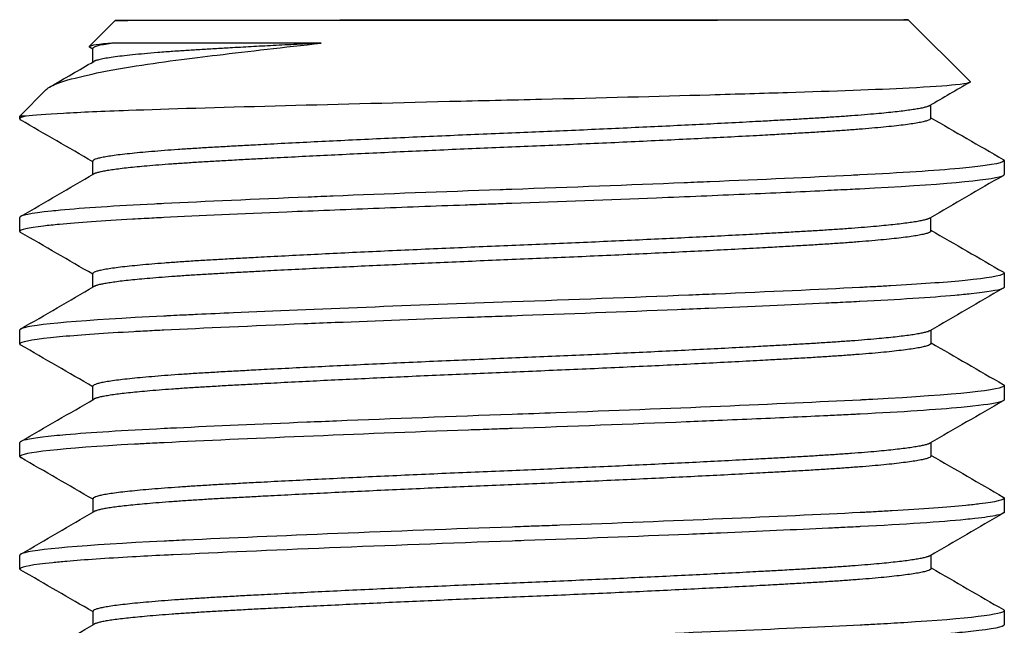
# Model space of a CAD drawing. Extents: x 1 to 669, y 0 to 417.
# Tile 16 of 256: x 61.413 to 61.85, y 260.722 to 260.991. Entities that reach past the tile are written whole.
import ezdxf

# ---------------------------------------------------------------- set-up
doc = ezdxf.new("R2010")
doc.units = 0
doc.header["$LTSCALE"] = 12
doc.header["$MEASUREMENT"] = 0
doc.layers.add('X', color=1, linetype='CONTINUOUS')

msp = doc.modelspace()

# ---------------------------------------------------------------- linework, layer by layer
at = {"layer": 'X'}
for p, q in [((61.45518, 260.99076), (61.44359, 260.97915)), ((61.80768, 260.99099), (61.83513, 260.96357)), ((61.44516, 260.97799), (61.44371, 260.97883)), ((61.44516, 260.97226), (61.44516, 260.97825)), ((61.42451, 260.96005), (61.4127, 260.94823)), ((61.81773, 260.94725), (61.81773, 260.95321)), ((61.41271, 260.94698), (61.4127, 260.94823)), ((61.4452, 260.92226), (61.44519, 260.92825)), ((61.85022, 260.92852), (61.85022, 260.92227)), ((61.41274, 260.89698), (61.41273, 260.90323)), ((61.81776, 260.89725), (61.81776, 260.90321)), ((61.44523, 260.87226), (61.44523, 260.87825)), ((61.85025, 260.87852), (61.85025, 260.87227)), ((61.41277, 260.84698), (61.41277, 260.85323)), ((61.81779, 260.84725), (61.81779, 260.85321)), ((61.44526, 260.82226), (61.44526, 260.82825)), ((61.85028, 260.82852), (61.85029, 260.82227)), ((61.4128, 260.79698), (61.4128, 260.80323)), ((61.81783, 260.79725), (61.81782, 260.80321)), ((61.4453, 260.77226), (61.44529, 260.77825)), ((61.85032, 260.77852), (61.85032, 260.77227)), ((61.41284, 260.74698), (61.41283, 260.75323)), ((61.81786, 260.74725), (61.81786, 260.75321)), ((61.44533, 260.72226), (61.44532, 260.72825)), ((61.85035, 260.72852), (61.85035, 260.72227))]:
    msp.add_line(p, q, dxfattribs=at)
for centre, major_axis, ratio, start_param, end_param in [((61.63143, 260.99087), (-0.17625, -0.00011), 0.000834, -3.141593, 3.141592), ((61.63169, 260.95025), (0.21899, 0.00327), 0.033631, 2.980179, 3.14111)]:
    msp.add_ellipse(centre, major_axis=major_axis, ratio=ratio, start_param=start_param, end_param=end_param, dxfattribs=at)
at = {"layer": 'X', "extrusion": (2.42581e-16, 3.71754e-14, -1)}
msp.add_ellipse((61.63143, 260.98085), major_axis=(-0.18627, -0.00012), ratio=0.000834, start_param=-1.098531, end_param=-0.313133, dxfattribs=at)
at = {"layer": 'X', "extrusion": (1.9135e-16, 4.26636e-14, -1)}
msp.add_ellipse((61.63145, 260.94837), major_axis=(-0.21875, -0.00014), ratio=0.000834, start_param=-0.161022, end_param=0.000001, dxfattribs=at)
at = {"layer": 'X', "extrusion": (2.22628e-16, -1.07593e-23, -1)}
msp.add_ellipse((61.63145, 260.94837), major_axis=(-0.21875, -0.00014), ratio=0.000834, start_param=0.000001, end_param=0.000834, dxfattribs=at)
at = {"layer": 'X'}
for points, knots in [([(61.42451, 260.96005), (61.42547, 260.96102), (61.42733, 260.96199), (61.43641, 260.96529), (61.4472, 260.9677), (61.4753, 260.9723), (61.48952, 260.97407), (61.51455, 260.97705), (61.53012, 260.97882), (61.5467, 260.98066)], [0, 0, 0, 0, 0.0525016, 0.0525016, 0.1696957, 0.1696957, 0.2757597, 0.2757597, 0.411949, 0.411949, 0.411949, 0.411949]), ([(61.45422, 260.98069), (61.44774, 260.98016), (61.44416, 260.97965), (61.4435, 260.97908), (61.44348, 260.97896), (61.44371, 260.97883)], [2.5236603, 2.5236603, 2.5236603, 2.5236603, 3.0141271, 3.0141271, 3.1122649, 3.1122649, 3.1122649, 3.1122649]), ([(61.83514, 260.96356), (61.83543, 260.96326), (61.83481, 260.96277), (61.82413, 260.96165), (61.81718, 260.96117), (61.79336, 260.95993), (61.77436, 260.95928), (61.74317, 260.95829), (61.73164, 260.95795), (61.69607, 260.95693), (61.67069, 260.95627), (61.63101, 260.95531), (61.61724, 260.955), (61.57661, 260.95401), (61.55035, 260.95334), (61.50114, 260.95199), (61.479, 260.95137), (61.44949, 260.9503), (61.43978, 260.94988), (61.42444, 260.94903), (61.41887, 260.94861), (61.41553, 260.9482)], [0.000001, 0.000001, 0.000001, 0.000001, 0.161292, 0.161292, 0.282548, 0.282548, 0.477075, 0.477075, 0.579486, 0.579486, 0.77713, 0.77713, 0.880774, 0.880774, 1.087573, 1.087573, 1.304168, 1.304168, 1.442845, 1.442845, 1.581687, 1.581687, 1.581687, 1.581687]), ([(61.84979, 260.92901), (61.85007, 260.92884), (61.85022, 260.92868), (61.85022, 260.92852), (61.85022, 260.92845), (61.85019, 260.92839), (61.85015, 260.92832), (61.84941, 260.92727), (61.84268, 260.92614), (61.83041, 260.92501), (61.81958, 260.92401), (61.80456, 260.92302), (61.78615, 260.9221), (61.78488, 260.92203), (61.78359, 260.92197), (61.78229, 260.9219), (61.76393, 260.92099), (61.74268, 260.92003), (61.71948, 260.91906), (61.71573, 260.91891), (61.71193, 260.91875), (61.70809, 260.91859), (61.6836, 260.91759), (61.65761, 260.91661), (61.63148, 260.91569), (61.62976, 260.91563), (61.62803, 260.91557), (61.62631, 260.91551), (61.60088, 260.91461), (61.57575, 260.91366), (61.55205, 260.9127), (61.54832, 260.91255), (61.54463, 260.9124), (61.54099, 260.91225), (61.51711, 260.91126), (61.49535, 260.9103), (61.4768, 260.90939), (61.47541, 260.90933), (61.47404, 260.90926), (61.47268, 260.90919), (61.45513, 260.9083), (61.44094, 260.90737), (61.43078, 260.90643), (61.42937, 260.9063), (61.42804, 260.90617), (61.42679, 260.90604), (61.4175, 260.90507), (61.41273, 260.90412), (61.41273, 260.90323)], [1.369124, 1.369124, 1.369124, 1.369124, 1.404032, 1.404032, 1.404032, 1.417909, 1.417909, 1.417909, 1.643334, 1.643334, 1.643334, 1.842499, 1.842499, 1.842499, 1.856244, 1.856244, 1.856244, 2.049857, 2.049857, 2.049857, 2.081166, 2.081166, 2.081166, 2.28109, 2.28109, 2.28109, 2.294236, 2.294236, 2.294236, 2.488648, 2.488648, 2.488648, 2.519217, 2.519217, 2.519217, 2.719808, 2.719808, 2.719808, 2.734839, 2.734839, 2.734839, 2.930028, 2.930028, 2.930028, 2.957135, 2.957135, 2.957135, 3.158656, 3.158656, 3.158656, 3.158656]), ([(61.85022, 260.92227), (61.85022, 260.92219), (61.85019, 260.92211), (61.85011, 260.92202), (61.85004, 260.92193), (61.84992, 260.92184), (61.84975, 260.92175), (61.84959, 260.92167), (61.8494, 260.92158), (61.84917, 260.92149), (61.84425, 260.91966), (61.82117, 260.91761), (61.78616, 260.91585), (61.78473, 260.91577), (61.78329, 260.9157), (61.78182, 260.91563), (61.78, 260.91554), (61.77815, 260.91545), (61.77626, 260.91536), (61.77432, 260.91526), (61.77235, 260.91517), (61.77036, 260.91507), (61.76485, 260.91481), (61.75912, 260.91455), (61.75321, 260.91428), (61.74139, 260.91374), (61.72881, 260.9132), (61.71565, 260.91265), (61.70915, 260.91238), (61.7025, 260.91211), (61.69574, 260.91185), (61.67487, 260.91102), (61.65298, 260.9102), (61.63148, 260.90944), (61.62974, 260.90938), (61.628, 260.90932), (61.62625, 260.90926), (61.6239, 260.90917), (61.62155, 260.90909), (61.6192, 260.90901), (61.61637, 260.9089), (61.61356, 260.9088), (61.61074, 260.9087), (61.60383, 260.90845), (61.59697, 260.90819), (61.59017, 260.90794), (61.57657, 260.90742), (61.56324, 260.9069), (61.55036, 260.90638), (61.54394, 260.90612), (61.53762, 260.90586), (61.53145, 260.9056), (61.51124, 260.90475), (61.49264, 260.90391), (61.4768, 260.90314), (61.47536, 260.90307), (61.47393, 260.903), (61.47252, 260.90293), (61.47099, 260.90285), (61.46948, 260.90278), (61.46799, 260.9027), (61.46622, 260.9026), (61.46449, 260.90251), (61.4628, 260.90242), (61.44951, 260.90168), (61.4386, 260.90091), (61.43039, 260.90014), (61.42775, 260.8999), (61.4254, 260.89965), (61.42334, 260.8994), (61.4163, 260.89857), (61.41274, 260.89774), (61.41274, 260.89698)], [63.657498, 63.657498, 63.657498, 63.657498, 63.67508, 63.67508, 63.67508, 63.694302, 63.694302, 63.694302, 63.712435, 63.712435, 63.712435, 64.095863, 64.095863, 64.095863, 64.111422, 64.111422, 64.111422, 64.130662, 64.130662, 64.130662, 64.150386, 64.150386, 64.150386, 64.20491, 64.20491, 64.20491, 64.313956, 64.313956, 64.313956, 64.367864, 64.367864, 64.367864, 64.534288, 64.534288, 64.534288, 64.54775, 64.54775, 64.54775, 64.565764, 64.565764, 64.565764, 64.587349, 64.587349, 64.587349, 64.64041, 64.64041, 64.64041, 64.746531, 64.746531, 64.746531, 64.799472, 64.799472, 64.799472, 64.972776, 64.972776, 64.972776, 64.988576, 64.988576, 64.988576, 65.005648, 65.005648, 65.005648, 65.025985, 65.025985, 65.025985, 65.185613, 65.185613, 65.185613, 65.236797, 65.236797, 65.236797, 65.411332, 65.411332, 65.411332, 65.411332]), ([(61.41274, 260.89698), (61.41274, 260.89694), (61.41275, 260.8969), (61.41277, 260.89685), (61.41281, 260.89678), (61.41288, 260.89671), (61.41298, 260.89663), (61.41302, 260.8966), (61.41307, 260.89657), (61.41313, 260.89654)], [63.62416, 63.62416, 63.62416, 63.62416, 63.63381522, 63.63381522, 63.63381522, 63.65037164, 63.65037164, 63.65037164, 63.65749763, 63.65749763, 63.65749763, 63.65749763]), ([(61.84982, 260.87901), (61.8499, 260.87896), (61.84997, 260.87892), (61.85002, 260.87887), (61.85013, 260.87879), (61.8502, 260.8787), (61.85023, 260.87862), (61.85024, 260.87858), (61.85025, 260.87855), (61.85025, 260.87852), (61.85025, 260.8776), (61.84559, 260.87661), (61.8365, 260.87561), (61.835, 260.87545), (61.83338, 260.87529), (61.83165, 260.87512), (61.82347, 260.87434), (61.81276, 260.87357), (61.79983, 260.87283), (61.79768, 260.8727), (61.79546, 260.87258), (61.79318, 260.87246), (61.79154, 260.87237), (61.78987, 260.87228), (61.78816, 260.8722), (61.78751, 260.87216), (61.78685, 260.87213), (61.78618, 260.8721), (61.76765, 260.87116), (61.74589, 260.87017), (61.72202, 260.86917), (61.71813, 260.869), (61.71418, 260.86884), (61.7102, 260.86868), (61.68512, 260.86765), (61.65838, 260.86664), (61.63151, 260.86569), (61.58761, 260.86415), (61.54387, 260.86243), (61.50777, 260.86083), (61.50224, 260.86058), (61.49689, 260.86034), (61.49173, 260.8601), (61.48908, 260.85998), (61.48649, 260.85986), (61.48395, 260.85974), (61.4821, 260.85965), (61.48028, 260.85956), (61.47848, 260.85947), (61.47793, 260.85945), (61.47738, 260.85942), (61.47683, 260.85939), (61.44103, 260.85765), (61.41832, 260.85568), (61.41368, 260.85392), (61.41337, 260.8538), (61.41313, 260.85368), (61.41298, 260.85356), (61.41287, 260.85347), (61.4128, 260.85338), (61.41278, 260.8533), (61.41277, 260.85328), (61.41277, 260.85325), (61.41277, 260.85323)], [4.879662, 4.879662, 4.879662, 4.879662, 4.88911, 4.88911, 4.88911, 4.907318, 4.907318, 4.907318, 4.91453, 4.91453, 4.91453, 5.11366, 5.11366, 5.11366, 5.146498, 5.146498, 5.146498, 5.301557, 5.301557, 5.301557, 5.327423, 5.327423, 5.327423, 5.346064, 5.346064, 5.346064, 5.353244, 5.353244, 5.353244, 5.553634, 5.553634, 5.553634, 5.586292, 5.586292, 5.586292, 5.791829, 5.791829, 5.791829, 6.127524, 6.127524, 6.127524, 6.178907, 6.178907, 6.178907, 6.205233, 6.205233, 6.205233, 6.224379, 6.224379, 6.224379, 6.230289, 6.230289, 6.230289, 6.617547, 6.617547, 6.617547, 6.644117, 6.644117, 6.644117, 6.663586, 6.663586, 6.663586, 6.668625, 6.668625, 6.668625, 6.668625]), ([(61.85025, 260.87227), (61.85025, 260.87223), (61.85025, 260.8722), (61.85024, 260.87217), (61.8502, 260.87207), (61.85012, 260.87197), (61.84998, 260.87187), (61.84982, 260.87176), (61.84961, 260.87165), (61.84932, 260.87154), (61.84747, 260.8708), (61.84284, 260.87004), (61.83557, 260.86926), (61.83342, 260.86903), (61.83103, 260.86881), (61.82843, 260.86858), (61.81776, 260.86764), (61.80334, 260.86671), (61.78619, 260.86585), (61.78607, 260.86584), (61.78596, 260.86583), (61.78584, 260.86583), (61.78429, 260.86575), (61.78271, 260.86567), (61.7811, 260.86559), (61.77784, 260.86543), (61.77448, 260.86527), (61.77105, 260.86511), (61.75528, 260.86435), (61.73775, 260.86357), (61.71897, 260.86279), (61.71435, 260.8626), (61.70965, 260.8624), (61.70489, 260.86221), (61.68131, 260.86126), (61.65631, 260.86031), (61.63151, 260.85944), (61.63103, 260.85942), (61.63054, 260.85941), (61.63005, 260.85939), (61.62811, 260.85932), (61.62616, 260.85925), (61.6242, 260.85918), (61.61993, 260.85903), (61.61566, 260.85888), (61.61141, 260.85872), (61.59137, 260.85799), (61.57168, 260.85724), (61.55289, 260.85648), (61.54821, 260.85629), (61.54359, 260.8561), (61.53904, 260.85592), (61.5159, 260.85496), (61.49474, 260.85401), (61.47684, 260.85314), (61.47658, 260.85313), (61.47632, 260.85312), (61.47607, 260.85311), (61.47455, 260.85303), (61.47303, 260.85296), (61.47155, 260.85288), (61.46874, 260.85274), (61.46602, 260.85259), (61.46338, 260.85245), (61.45062, 260.85174), (61.44001, 260.85101), (61.43186, 260.85027), (61.4299, 260.8501), (61.42809, 260.84992), (61.42643, 260.84975), (61.41739, 260.84879), (61.41277, 260.84785), (61.41277, 260.84698)], [60.146145, 60.146145, 60.146145, 60.146145, 60.1531, 60.1531, 60.1531, 60.174335, 60.174335, 60.174335, 60.197653, 60.197653, 60.197653, 60.352176, 60.352176, 60.352176, 60.397878, 60.397878, 60.397878, 60.585098, 60.585098, 60.585098, 60.586344, 60.586344, 60.586344, 60.603229, 60.603229, 60.603229, 60.637386, 60.637386, 60.637386, 60.794249, 60.794249, 60.794249, 60.832869, 60.832869, 60.832869, 61.024143, 61.024143, 61.024143, 61.027888, 61.027888, 61.027888, 61.04283, 61.04283, 61.04283, 61.075544, 61.075544, 61.075544, 61.229749, 61.229749, 61.229749, 61.268137, 61.268137, 61.268137, 61.463282, 61.463282, 61.463282, 61.466079, 61.466079, 61.466079, 61.482735, 61.482735, 61.482735, 61.514259, 61.514259, 61.514259, 61.667193, 61.667193, 61.667193, 61.703801, 61.703801, 61.703801, 61.902519, 61.902519, 61.902519, 61.902519]), ([(61.41277, 260.84698), (61.41277, 260.84697), (61.41277, 260.84697), (61.41277, 260.84696), (61.41278, 260.84688), (61.41282, 260.8468), (61.4129, 260.84673), (61.41296, 260.84666), (61.41305, 260.8466), (61.41316, 260.84654)], [60.1128612, 60.1128612, 60.1128612, 60.1128612, 60.11448477, 60.11448477, 60.11448477, 60.13215151, 60.13215151, 60.13215151, 60.14614486, 60.14614486, 60.14614486, 60.14614486]), ([(61.84985, 260.82901), (61.84996, 260.82894), (61.85005, 260.82888), (61.85012, 260.82882), (61.8502, 260.82874), (61.85025, 260.82867), (61.85027, 260.8286), (61.85028, 260.82857), (61.85028, 260.82854), (61.85028, 260.82852), (61.85028, 260.82659), (61.82908, 260.82436), (61.7919, 260.82239), (61.79059, 260.82232), (61.78927, 260.82225), (61.78793, 260.82218), (61.78736, 260.82215), (61.78679, 260.82212), (61.78622, 260.8221), (61.75041, 260.8203), (61.70157, 260.81823), (61.65095, 260.81639), (61.6445, 260.81615), (61.63799, 260.81592), (61.63154, 260.81569), (61.60506, 260.81476), (61.57846, 260.81376), (61.55355, 260.81276), (61.54909, 260.81258), (61.54469, 260.8124), (61.54036, 260.81222), (61.51909, 260.81134), (61.4995, 260.81048), (61.48235, 260.80966), (61.4806, 260.80957), (61.47887, 260.80949), (61.47719, 260.80941), (61.47708, 260.8094), (61.47697, 260.8094), (61.47687, 260.80939), (61.4589, 260.80852), (61.444, 260.80758), (61.43321, 260.80664), (61.43135, 260.80648), (61.42962, 260.80632), (61.42801, 260.80616), (61.42048, 260.8054), (61.41569, 260.80465), (61.41376, 260.80394), (61.41338, 260.80379), (61.4131, 260.80365), (61.41295, 260.80351), (61.41286, 260.80343), (61.41281, 260.80335), (61.4128, 260.80327), (61.4128, 260.80325), (61.4128, 260.80324), (61.4128, 260.80323)], [8.385979, 8.385979, 8.385979, 8.385979, 8.399349, 8.399349, 8.399349, 8.41461, 8.41461, 8.41461, 8.420775, 8.420775, 8.420775, 8.837702, 8.837702, 8.837702, 8.852307, 8.852307, 8.852307, 8.858529, 8.858529, 8.858529, 9.246742, 9.246742, 9.246742, 9.296174, 9.296174, 9.296174, 9.499253, 9.499253, 9.499253, 9.535633, 9.535633, 9.535633, 9.714327, 9.714327, 9.714327, 9.732559, 9.732559, 9.732559, 9.733715, 9.733715, 9.733715, 9.928632, 9.928632, 9.928632, 9.962165, 9.962165, 9.962165, 10.118907, 10.118907, 10.118907, 10.15045, 10.15045, 10.15045, 10.168471, 10.168471, 10.168471, 10.171155, 10.171155, 10.171155, 10.171155]), ([(61.85029, 260.82227), (61.85029, 260.82223), (61.85028, 260.8222), (61.85027, 260.82216), (61.85024, 260.82209), (61.85019, 260.82202), (61.85011, 260.82195), (61.84996, 260.82182), (61.84973, 260.82169), (61.8494, 260.82156), (61.84764, 260.82084), (61.84325, 260.8201), (61.83634, 260.81934), (61.83476, 260.81917), (61.83304, 260.819), (61.8312, 260.81882), (61.82031, 260.8178), (61.805, 260.81679), (61.78622, 260.81585), (61.78557, 260.81581), (61.78492, 260.81578), (61.78426, 260.81575), (61.78283, 260.81568), (61.78137, 260.8156), (61.7799, 260.81553), (61.77729, 260.8154), (61.77463, 260.81527), (61.77191, 260.81514), (61.76695, 260.81491), (61.76182, 260.81467), (61.75653, 260.81443), (61.74594, 260.81394), (61.73471, 260.81345), (61.72297, 260.81296), (61.71837, 260.81276), (61.7137, 260.81257), (61.70897, 260.81238), (61.68423, 260.81137), (61.65792, 260.81037), (61.63154, 260.80944), (61.63081, 260.80942), (61.63008, 260.80939), (61.62934, 260.80936), (61.62709, 260.80928), (61.62485, 260.8092), (61.6226, 260.80912), (61.61911, 260.809), (61.61562, 260.80887), (61.61214, 260.80875), (61.56152, 260.80691), (61.51278, 260.80489), (61.47687, 260.80314), (61.47622, 260.80311), (61.47556, 260.80308), (61.47492, 260.80305), (61.47346, 260.80298), (61.47201, 260.8029), (61.4706, 260.80283), (61.46826, 260.80271), (61.46599, 260.80259), (61.46378, 260.80247), (61.43116, 260.80067), (61.4128, 260.79869), (61.4128, 260.79698)], [56.628331, 56.628331, 56.628331, 56.628331, 56.635791, 56.635791, 56.635791, 56.650769, 56.650769, 56.650769, 56.678598, 56.678598, 56.678598, 56.8294, 56.8294, 56.8294, 56.863886, 56.863886, 56.863886, 57.068108, 57.068108, 57.068108, 57.075154, 57.075154, 57.075154, 57.090489, 57.090489, 57.090489, 57.117709, 57.117709, 57.117709, 57.167311, 57.167311, 57.167311, 57.266515, 57.266515, 57.266515, 57.305276, 57.305276, 57.305276, 57.508001, 57.508001, 57.508001, 57.513631, 57.513631, 57.513631, 57.530853, 57.530853, 57.530853, 57.557686, 57.557686, 57.557686, 57.948013, 57.948013, 57.948013, 57.955112, 57.955112, 57.955112, 57.971169, 57.971169, 57.971169, 57.997625, 57.997625, 57.997625, 58.388146, 58.388146, 58.388146, 58.388146]), ([(61.4128, 260.79698), (61.4128, 260.79695), (61.41281, 260.79693), (61.41282, 260.7969), (61.41284, 260.79683), (61.41289, 260.79676), (61.41297, 260.79669), (61.41303, 260.79664), (61.4131, 260.79659), (61.41319, 260.79654)], [56.59500385, 56.59500385, 56.59500385, 56.59500385, 56.60125824, 56.60125824, 56.60125824, 56.6167136, 56.6167136, 56.6167136, 56.62833072, 56.62833072, 56.62833072, 56.62833072]), ([(61.84989, 260.77901), (61.84994, 260.77897), (61.84999, 260.77894), (61.85003, 260.77891), (61.85016, 260.77882), (61.85025, 260.77873), (61.85029, 260.77863), (61.85031, 260.77859), (61.85032, 260.77856), (61.85032, 260.77852), (61.85032, 260.7777), (61.84663, 260.77683), (61.83937, 260.77594), (61.83755, 260.77572), (61.83551, 260.77549), (61.83327, 260.77527), (61.82504, 260.77446), (61.81401, 260.77365), (61.80051, 260.77286), (61.79819, 260.77273), (61.7958, 260.7726), (61.79333, 260.77246), (61.79191, 260.77239), (61.79047, 260.77231), (61.78902, 260.77224), (61.7881, 260.77219), (61.78718, 260.77214), (61.78625, 260.7721), (61.75107, 260.77033), (61.70279, 260.76828), (61.6528, 260.76645), (61.64974, 260.76634), (61.64667, 260.76623), (61.64359, 260.76612), (61.64127, 260.76604), (61.63893, 260.76595), (61.63662, 260.76587), (61.63493, 260.76581), (61.63325, 260.76575), (61.63157, 260.76569), (61.57907, 260.76385), (61.52592, 260.76171), (61.48622, 260.75984), (61.48447, 260.75976), (61.48275, 260.75968), (61.48107, 260.7596), (61.47966, 260.75953), (61.47827, 260.75946), (61.4769, 260.75939), (61.44171, 260.75768), (61.41866, 260.75571), (61.41384, 260.75395), (61.41353, 260.75384), (61.41329, 260.75373), (61.41312, 260.75362), (61.41301, 260.75354), (61.41293, 260.75346), (61.41288, 260.75339), (61.41285, 260.75333), (61.41283, 260.75328), (61.41283, 260.75323)], [11.885172, 11.885172, 11.885172, 11.885172, 11.891654, 11.891654, 11.891654, 11.911496, 11.911496, 11.911496, 11.919974, 11.919974, 11.919974, 12.096766, 12.096766, 12.096766, 12.140967, 12.140967, 12.140967, 12.302965, 12.302965, 12.302965, 12.330821, 12.330821, 12.330821, 12.346844, 12.346844, 12.346844, 12.356964, 12.356964, 12.356964, 12.739816, 12.739816, 12.739816, 12.763248, 12.763248, 12.763248, 12.780971, 12.780971, 12.780971, 12.793875, 12.793875, 12.793875, 13.198077, 13.198077, 13.198077, 13.215814, 13.215814, 13.215814, 13.230713, 13.230713, 13.230713, 13.614077, 13.614077, 13.614077, 13.638588, 13.638588, 13.638588, 13.65572, 13.65572, 13.65572, 13.667481, 13.667481, 13.667481, 13.667481]), ([(61.85032, 260.77227), (61.85032, 260.77224), (61.85031, 260.77221), (61.85031, 260.77218), (61.85028, 260.7721), (61.85022, 260.77202), (61.85012, 260.77194), (61.84972, 260.77159), (61.84868, 260.77124), (61.84703, 260.77088), (61.84484, 260.77041), (61.84158, 260.76993), (61.83727, 260.76944), (61.83596, 260.76929), (61.83454, 260.76915), (61.83304, 260.769), (61.82207, 260.76792), (61.80617, 260.76685), (61.78625, 260.76585), (61.78564, 260.76582), (61.78503, 260.76578), (61.78441, 260.76575), (61.78278, 260.76567), (61.78113, 260.76559), (61.77945, 260.76551), (61.77707, 260.76539), (61.77465, 260.76527), (61.77218, 260.76516), (61.75758, 260.76446), (61.74143, 260.76373), (61.72413, 260.763), (61.7195, 260.76281), (61.71477, 260.76261), (61.70999, 260.76242), (61.68665, 260.76146), (61.66194, 260.76052), (61.63693, 260.75963), (61.63515, 260.75957), (61.63336, 260.7595), (61.63158, 260.75944), (61.57598, 260.75749), (61.52112, 260.75526), (61.48086, 260.75333), (61.47952, 260.75327), (61.4782, 260.75321), (61.4769, 260.75314), (61.47195, 260.7529), (61.46725, 260.75266), (61.46281, 260.75241), (61.45119, 260.75176), (61.44137, 260.75109), (61.43359, 260.75042), (61.43134, 260.75023), (61.42926, 260.75003), (61.42737, 260.74984), (61.41845, 260.74892), (61.41356, 260.74802), (61.41291, 260.74718), (61.41286, 260.74711), (61.41284, 260.74705), (61.41284, 260.74698)], [53.103496, 53.103496, 53.103496, 53.103496, 53.109644, 53.109644, 53.109644, 53.12728, 53.12728, 53.12728, 53.200921, 53.200921, 53.200921, 53.298345, 53.298345, 53.298345, 53.328007, 53.328007, 53.328007, 53.544267, 53.544267, 53.544267, 53.550879, 53.550879, 53.550879, 53.568389, 53.568389, 53.568389, 53.593178, 53.593178, 53.593178, 53.739911, 53.739911, 53.739911, 53.779254, 53.779254, 53.779254, 53.971435, 53.971435, 53.971435, 53.985137, 53.985137, 53.985137, 54.411765, 54.411765, 54.411765, 54.425905, 54.425905, 54.425905, 54.479628, 54.479628, 54.479628, 54.620207, 54.620207, 54.620207, 54.660812, 54.660812, 54.660812, 54.851896, 54.851896, 54.851896, 54.866541, 54.866541, 54.866541, 54.866541]), ([(61.84992, 260.72901), (61.85, 260.72896), (61.85006, 260.72892), (61.85012, 260.72887), (61.85027, 260.72875), (61.85035, 260.72863), (61.85035, 260.72852), (61.85035, 260.72686), (61.83442, 260.72493), (61.80568, 260.72317), (61.80193, 260.72294), (61.79794, 260.72271), (61.7938, 260.72249), (61.79134, 260.72235), (61.78884, 260.72222), (61.78628, 260.7221), (61.75453, 260.7205), (61.71169, 260.71866), (61.6668, 260.71697), (61.66162, 260.71678), (61.6564, 260.71658), (61.65115, 260.71639), (61.64834, 260.71629), (61.64552, 260.71619), (61.64271, 260.71609), (61.63899, 260.71595), (61.63529, 260.71582), (61.63161, 260.71569), (61.58403, 260.71402), (61.5354, 260.71209), (61.4973, 260.71035), (61.495, 260.71025), (61.49272, 260.71014), (61.49049, 260.71004), (61.48576, 260.70982), (61.48124, 260.7096), (61.47693, 260.70939), (61.44591, 260.70789), (61.424, 260.70616), (61.41623, 260.70457), (61.41533, 260.70438), (61.41461, 260.7042), (61.41407, 260.70402), (61.41379, 260.70393), (61.41355, 260.70383), (61.41336, 260.70374), (61.41303, 260.70356), (61.41286, 260.7034), (61.41286, 260.70323)], [15.379007, 15.379007, 15.379007, 15.379007, 15.38833, 15.38833, 15.38833, 15.413937, 15.413937, 15.413937, 15.775312, 15.775312, 15.775312, 15.822529, 15.822529, 15.822529, 15.850417, 15.850417, 15.850417, 16.19693, 16.19693, 16.19693, 16.236954, 16.236954, 16.236954, 16.258434, 16.258434, 16.258434, 16.286852, 16.286852, 16.286852, 16.654017, 16.654017, 16.654017, 16.676242, 16.676242, 16.676242, 16.723245, 16.723245, 16.723245, 17.061828, 17.061828, 17.061828, 17.100957, 17.100957, 17.100957, 17.121788, 17.121788, 17.121788, 17.1596, 17.1596, 17.1596, 17.1596]), ([(61.85035, 260.72227), (61.85035, 260.72131), (61.84532, 260.72028), (61.8355, 260.71925), (61.83394, 260.71908), (61.83227, 260.71892), (61.83049, 260.71875), (61.82045, 260.71783), (61.80685, 260.71691), (61.79022, 260.71605), (61.78893, 260.71598), (61.78761, 260.71591), (61.78629, 260.71585), (61.76728, 260.71489), (61.7448, 260.71387), (61.72014, 260.71284), (61.7162, 260.71267), (61.7122, 260.71251), (61.70816, 260.71234), (61.68557, 260.71142), (61.66172, 260.71051), (61.63757, 260.70965), (61.63558, 260.70958), (61.63359, 260.70951), (61.63161, 260.70944), (61.60486, 260.7085), (61.57813, 260.7075), (61.55306, 260.70648), (61.54888, 260.70632), (61.54476, 260.70615), (61.5407, 260.70598), (61.51701, 260.705), (61.49531, 260.70404), (61.47693, 260.70314), (61.46008, 260.70233), (61.446, 260.70145), (61.43542, 260.70057), (61.43246, 260.70033), (61.42977, 260.70008), (61.42737, 260.69983), (61.41864, 260.69894), (61.41378, 260.69805), (61.41298, 260.69722), (61.41291, 260.69714), (61.41287, 260.69706), (61.41287, 260.69698)], [49.582932, 49.582932, 49.582932, 49.582932, 49.790605, 49.790605, 49.790605, 49.82349, 49.82349, 49.82349, 50.008531, 50.008531, 50.008531, 50.022935, 50.022935, 50.022935, 50.22945, 50.22945, 50.22945, 50.26251, 50.26251, 50.26251, 50.447595, 50.447595, 50.447595, 50.462819, 50.462819, 50.462819, 50.668487, 50.668487, 50.668487, 50.702741, 50.702741, 50.702741, 50.902586, 50.902586, 50.902586, 51.085864, 51.085864, 51.085864, 51.137172, 51.137172, 51.137172, 51.324089, 51.324089, 51.324089, 51.342238, 51.342238, 51.342238, 51.342238])]:
    msp.add_open_spline(points, degree=3, knots=knots, dxfattribs=at)
msp.add_rational_spline([(61.45422, 260.98069), (61.44516, 260.97942), (61.44516, 260.97825)], [0.963463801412, 0.969555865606, 0.99999989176], degree=2, dxfattribs=at)
for points, weights, knots in [([(61.5467, 260.98066), (61.52051, 260.97937), (61.49972, 260.97818), (61.45052, 260.97537), (61.44563, 260.97253)], [0.963463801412, 0.969555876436, 1, 0.930841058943, 0.987350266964], [0.02738127, 0.02738127, 0.02738127, 0.029761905, 0.029761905, 0.035169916, 0.035169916, 0.035169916]), ([(61.81722, 260.95292), (61.81215, 260.94998), (61.76317, 260.9471), (61.70861, 260.94389), (61.63146, 260.94072)], [0.986878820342, 0.931130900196, 1, 0.923879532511, 1], [0.06009084, 0.06009084, 0.06009084, 0.06547619, 0.06547619, 0.07142857, 0.07142857, 0.07142857]), ([(61.81773, 260.94725), (61.81773, 260.94406), (61.76317, 260.94085), (61.70862, 260.93764), (61.63146, 260.93447)], [1, 0.923879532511, 1, 0.923879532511, 1], [0.05952381, 0.05952381, 0.05952381, 0.06547619, 0.06547619, 0.07142857, 0.07142857, 0.07142857]), ([(61.63146, 260.94072), (61.5543, 260.93754), (61.49975, 260.93443), (61.44519, 260.93131), (61.44519, 260.92825)], [1, 0.923879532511, 1, 0.923879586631, 0.999999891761], [0.07142857, 0.07142857, 0.07142857, 0.07738095, 0.07738095, 0.08333333, 0.08333333, 0.08333333]), ([(61.63146, 260.93447), (61.55431, 260.93129), (61.49975, 260.92818), (61.45056, 260.92537), (61.44566, 260.92253)], [1, 0.923879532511, 1, 0.930841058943, 0.987350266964], [0.07142857, 0.07142857, 0.07142857, 0.07738095, 0.07738095, 0.08278896, 0.08278896, 0.08278896]), ([(61.81726, 260.90292), (61.81218, 260.89998), (61.7632, 260.8971), (61.70865, 260.89389), (61.63149, 260.89072)], [0.986878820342, 0.931130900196, 1, 0.923879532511, 1], [0.10770989, 0.10770989, 0.10770989, 0.11309524, 0.11309524, 0.11904762, 0.11904762, 0.11904762]), ([(61.81776, 260.89725), (61.81776, 260.89406), (61.76321, 260.89085), (61.70865, 260.88764), (61.6315, 260.88447)], [1, 0.923879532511, 1, 0.923879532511, 1], [0.10714286, 0.10714286, 0.10714286, 0.11309524, 0.11309524, 0.11904762, 0.11904762, 0.11904762]), ([(61.63149, 260.89072), (61.55434, 260.88754), (61.49978, 260.88443), (61.44522, 260.88131), (61.44523, 260.87825)], [1, 0.923879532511, 1, 0.923879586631, 0.999999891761], [0.11904762, 0.11904762, 0.11904762, 0.125, 0.125, 0.13095238, 0.13095238, 0.13095238]), ([(61.6315, 260.88447), (61.55434, 260.88129), (61.49978, 260.87818), (61.45059, 260.87537), (61.44569, 260.87253)], [1, 0.923879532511, 1, 0.930841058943, 0.987350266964], [0.11904762, 0.11904762, 0.11904762, 0.125, 0.125, 0.13040801, 0.13040801, 0.13040801]), ([(61.81729, 260.85292), (61.81221, 260.84998), (61.76324, 260.8471), (61.70868, 260.84389), (61.63152, 260.84072)], [0.986878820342, 0.931130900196, 1, 0.923879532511, 1], [0.15532894, 0.15532894, 0.15532894, 0.16071429, 0.16071429, 0.16666667, 0.16666667, 0.16666667]), ([(61.81779, 260.84725), (61.8178, 260.84406), (61.76324, 260.84085), (61.70868, 260.83764), (61.63153, 260.83447)], [1, 0.923879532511, 1, 0.923879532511, 1], [0.1547619, 0.1547619, 0.1547619, 0.16071429, 0.16071429, 0.16666667, 0.16666667, 0.16666667]), ([(61.63152, 260.84072), (61.55437, 260.83754), (61.49981, 260.83443), (61.44526, 260.83131), (61.44526, 260.82825)], [1, 0.923879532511, 1, 0.923879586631, 0.999999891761], [0.16666667, 0.16666667, 0.16666667, 0.17261905, 0.17261905, 0.17857142, 0.17857142, 0.17857142]), ([(61.63153, 260.83447), (61.55437, 260.83129), (61.49982, 260.82818), (61.45062, 260.82537), (61.44572, 260.82253)], [1, 0.923879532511, 1, 0.930841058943, 0.987350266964], [0.16666667, 0.16666667, 0.16666667, 0.17261905, 0.17261905, 0.17802706, 0.17802706, 0.17802706]), ([(61.81732, 260.80292), (61.81224, 260.79998), (61.76327, 260.7971), (61.70871, 260.79389), (61.63156, 260.79072)], [0.986878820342, 0.931130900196, 1, 0.923879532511, 1], [0.20294799, 0.20294799, 0.20294799, 0.20833333, 0.20833333, 0.21428571, 0.21428571, 0.21428571]), ([(61.81783, 260.79725), (61.81783, 260.79406), (61.76327, 260.79085), (61.70872, 260.78764), (61.63156, 260.78447)], [1, 0.923879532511, 1, 0.923879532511, 1], [0.20238095, 0.20238095, 0.20238095, 0.20833333, 0.20833333, 0.21428571, 0.21428571, 0.21428571]), ([(61.63156, 260.79072), (61.5544, 260.78754), (61.49985, 260.78443), (61.44529, 260.78131), (61.44529, 260.77825)], [1, 0.923879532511, 1, 0.923879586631, 0.999999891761], [0.21428571, 0.21428571, 0.21428571, 0.2202381, 0.2202381, 0.22619047, 0.22619047, 0.22619047]), ([(61.63156, 260.78447), (61.55441, 260.78129), (61.49985, 260.77818), (61.45065, 260.77537), (61.44576, 260.77253)], [1, 0.923879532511, 1, 0.930841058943, 0.987350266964], [0.21428571, 0.21428571, 0.21428571, 0.2202381, 0.2202381, 0.22564611, 0.22564611, 0.22564611]), ([(61.81735, 260.75292), (61.81228, 260.74998), (61.7633, 260.7471), (61.70874, 260.74389), (61.63159, 260.74072)], [0.986878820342, 0.931130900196, 1, 0.923879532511, 1], [0.25056703, 0.25056703, 0.25056703, 0.25595238, 0.25595238, 0.26190476, 0.26190476, 0.26190476]), ([(61.81786, 260.74725), (61.81786, 260.74406), (61.76331, 260.74085), (61.70875, 260.73764), (61.63159, 260.73447)], [1, 0.923879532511, 1, 0.923879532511, 1], [0.25, 0.25, 0.25, 0.25595238, 0.25595238, 0.26190476, 0.26190476, 0.26190476]), ([(61.63159, 260.74072), (61.55443, 260.73754), (61.49988, 260.73443), (61.44532, 260.73131), (61.44532, 260.72825)], [1, 0.923879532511, 1, 0.923879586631, 0.999999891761], [0.26190476, 0.26190476, 0.26190476, 0.26785714, 0.26785714, 0.27380952, 0.27380952, 0.27380952]), ([(61.63159, 260.73447), (61.55444, 260.73129), (61.49988, 260.72818), (61.45069, 260.72537), (61.44579, 260.72253)], [1, 0.923879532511, 1, 0.930841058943, 0.987350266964], [0.26190476, 0.26190476, 0.26190476, 0.26785714, 0.26785714, 0.27326515, 0.27326515, 0.27326515])]:
    msp.add_rational_spline(points, weights, degree=2, knots=knots, dxfattribs=at)
for points in [[(61.42609, 260.96121), (61.4326, 260.96498), (61.43911, 260.96876), (61.44563, 260.97253)], [(61.835, 260.96323), (61.82908, 260.95979), (61.82315, 260.95636), (61.81722, 260.95292)], [(61.83513, 260.96357), (61.83513, 260.96357), (61.83514, 260.96356), (61.83514, 260.96356)], [(61.41271, 260.94698), (61.41271, 260.94684), (61.41283, 260.94669), (61.41309, 260.94654)], [(61.44519, 260.92799), (61.43449, 260.93418), (61.42379, 260.94036), (61.41309, 260.94654)], [(61.81773, 260.94753), (61.82841, 260.94135), (61.8391, 260.93518), (61.84979, 260.92901)], [(61.41312, 260.90368), (61.42397, 260.90996), (61.43481, 260.91624), (61.44566, 260.92253)], [(61.84979, 260.92178), (61.83895, 260.91549), (61.8281, 260.90921), (61.81726, 260.90292)], [(61.44523, 260.87799), (61.43453, 260.88418), (61.42383, 260.89036), (61.41313, 260.89654)], [(61.81776, 260.89753), (61.82845, 260.89135), (61.83913, 260.88518), (61.84982, 260.87901)], [(61.41315, 260.85368), (61.424, 260.85996), (61.43485, 260.86624), (61.44569, 260.87253)], [(61.84983, 260.87178), (61.83898, 260.86549), (61.82813, 260.85921), (61.81729, 260.85292)], [(61.81779, 260.84753), (61.82848, 260.84135), (61.83917, 260.83518), (61.84985, 260.82901)], [(61.44526, 260.82799), (61.43456, 260.83418), (61.42386, 260.84036), (61.41316, 260.84654)], [(61.41319, 260.80368), (61.42403, 260.80996), (61.43488, 260.81624), (61.44572, 260.82253)], [(61.84986, 260.82178), (61.83901, 260.81549), (61.82817, 260.80921), (61.81732, 260.80292)], [(61.44529, 260.77799), (61.43459, 260.78418), (61.42389, 260.79036), (61.41319, 260.79654)], [(61.81783, 260.79753), (61.82851, 260.79135), (61.8392, 260.78518), (61.84989, 260.77901)], [(61.41322, 260.75368), (61.42407, 260.75996), (61.43491, 260.76624), (61.44576, 260.77253)], [(61.84989, 260.77178), (61.83905, 260.76549), (61.8282, 260.75921), (61.81735, 260.75292)], [(61.41284, 260.74698), (61.41284, 260.74683), (61.41297, 260.74669), (61.41322, 260.74654)], [(61.44532, 260.72799), (61.43463, 260.73418), (61.42392, 260.74036), (61.41322, 260.74654)], [(61.81786, 260.74753), (61.82855, 260.74135), (61.83923, 260.73518), (61.84992, 260.72901)], [(61.41325, 260.70368), (61.4241, 260.70996), (61.43494, 260.71624), (61.44579, 260.72253)]]:
    msp.add_open_spline(points, degree=3, dxfattribs=at)

doc.saveas('drawing.dxf')
